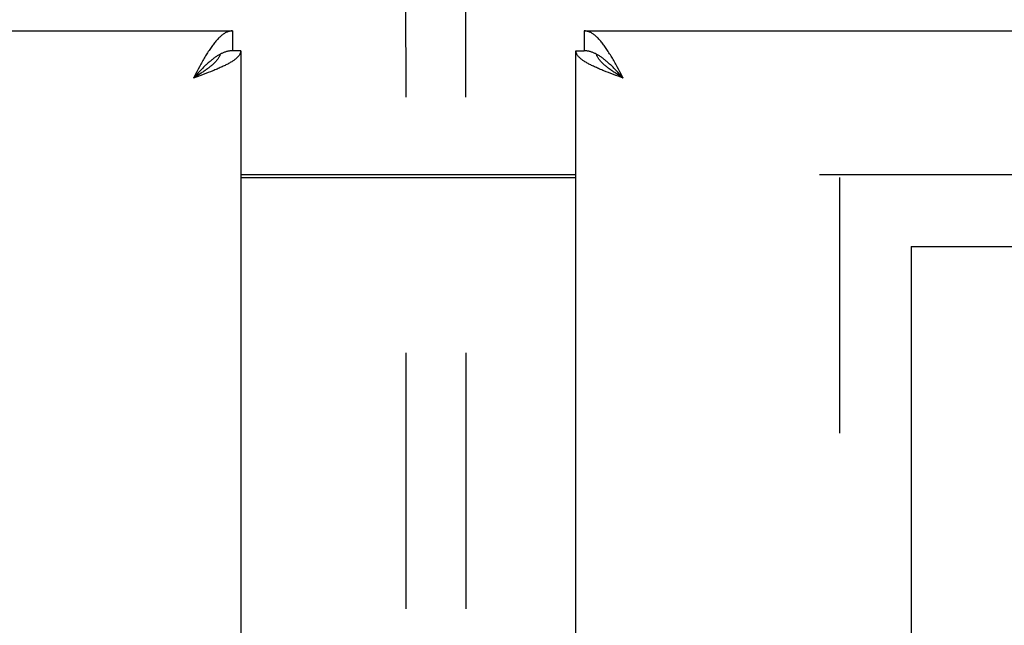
# Model space of a CAD drawing. Header units: inches. Extents: x 0 to 243, y 0 to 157.
# Tile 44 of 76: x 117.69 to 122.83, y 92.27 to 95.43. Entities that reach past the tile are written whole.
import ezdxf

# ---------------------------------------------------------------- set-up
doc = ezdxf.new("R2010")
doc.units = ezdxf.units.IN
doc.header["$LTSCALE"] = 13.357143
doc.header["$MEASUREMENT"] = 0
doc.linetypes.add('HIDDEN', pattern=[0.2, 0.1, -0.1])
doc.linetypes.add('PHANTOM', pattern=[0.8, 0.45, -0.05, 0.1, -0.05, 0.1, -0.05])
doc.layers.get('0').update_dxf_attribs({"linetype": 'CONTINUOUS'})
doc.layers.add('AVAILABLE_DOOR_SPACES', color=7, linetype='CONTINUOUS')
doc.layers.add('DEFAULT_2', color=8, linetype='HIDDEN')

msp = doc.modelspace()

# ---------------------------------------------------------------- linework, layer by layer
at = {"color": 3, "linetype": 'Continuous'}
for p, q in [((81.9439, 95.3734), (118.7974, 95.3734)), ((120.6314, 95.3734), (157.4849, 95.3734)), ((118.8394, 95.2694), (118.8394, 90.8734)), ((120.5894, 90.8734), (120.5894, 95.2694)), ((120.8041, 95.1864), (120.7971, 95.1992)), ((118.6105, 95.1602), (118.5929, 95.1269)), ((118.6175, 95.1733), (118.6105, 95.1602)), ((118.6314, 95.1411), (118.6122, 95.134)), ((118.6246, 95.1864), (118.6175, 95.1733)), ((118.6441, 95.1459), (118.6314, 95.1411)), ((118.6567, 95.1506), (118.6441, 95.1459)), ((118.669, 95.1554), (118.6567, 95.1506)), ((118.6812, 95.1601), (118.669, 95.1554)), ((118.6931, 95.1649), (118.6812, 95.1601)), ((120.7597, 95.1554), (120.7475, 95.1601)), ((120.7721, 95.1506), (120.7597, 95.1554)), ((120.7846, 95.1459), (120.7721, 95.1506)), ((120.7973, 95.1411), (120.7846, 95.1459)), ((120.8101, 95.1364), (120.7973, 95.1411)), ((120.8112, 95.1733), (120.8041, 95.1864)), ((120.8359, 95.1269), (120.8101, 95.1364)), ((120.8182, 95.1602), (120.8112, 95.1733)), ((120.8359, 95.1269), (120.8182, 95.1602)), ((118.6122, 95.134), (118.5929, 95.1269)), ((118.8394, 94.6084), (120.5894, 94.6084))]:
    msp.add_line(p, q, dxfattribs=at)
at = {"color": 7, "linetype": 'Continuous'}
for p, q in [((118.7974, 95.3734), (118.7974, 95.2694)), ((120.6314, 95.3734), (120.6314, 95.2694)), ((118.7354, 95.2535), (118.7328, 95.2522)), ((118.8394, 95.2694), (118.7974, 95.2694)), ((120.5894, 95.2694), (120.6314, 95.2694)), ((120.6959, 95.2522), (120.6934, 95.2535)), ((118.6105, 95.1461), (118.5929, 95.1269)), ((118.6151, 95.1411), (118.6018, 95.1326)), ((118.6175, 95.1537), (118.6105, 95.1461)), ((118.6239, 95.1468), (118.6151, 95.1411)), ((118.6246, 95.1613), (118.6175, 95.1537)), ((118.6326, 95.1525), (118.6239, 95.1468)), ((120.8006, 95.165), (120.7936, 95.1724)), ((120.8092, 95.144), (120.8004, 95.1497)), ((120.8076, 95.1575), (120.8006, 95.165)), ((120.8147, 95.1499), (120.8076, 95.1575)), ((120.818, 95.1383), (120.8092, 95.144)), ((120.8253, 95.1385), (120.8147, 95.1499)), ((120.8359, 95.1269), (120.818, 95.1383)), ((120.8359, 95.1269), (120.8253, 95.1385)), ((118.6018, 95.1326), (118.5929, 95.1269)), ((118.8394, 94.6234), (120.5894, 94.6234))]:
    msp.add_line(p, q, dxfattribs=at)
at = {"color": 3, "linetype": 'Continuous'}
for points in [[(118.7974, 95.3734), (118.7938, 95.3733), (118.7903, 95.373), (118.7868, 95.3726), (118.7833, 95.3719), (118.7797, 95.3711), (118.7762, 95.3701), (118.7727, 95.369), (118.7691, 95.3676), (118.7656, 95.3661), (118.7621, 95.3644), (118.7586, 95.3625), (118.7551, 95.3605), (118.7515, 95.3583), (118.748, 95.3559), (118.7445, 95.3533), (118.7409, 95.3506), (118.7374, 95.3477), (118.7339, 95.3447), (118.7304, 95.3415), (118.7268, 95.3381), (118.7233, 95.3346), (118.7198, 95.3309), (118.7163, 95.3271), (118.7127, 95.3231), (118.7092, 95.319), (118.7057, 95.3148), (118.7022, 95.3104), (118.6986, 95.3059), (118.6951, 95.3012), (118.6916, 95.2964), (118.6881, 95.2915), (118.6845, 95.2865), (118.681, 95.2813), (118.6775, 95.2761), (118.674, 95.2707)], [(120.7583, 95.2652), (120.7548, 95.2707), (120.7512, 95.2761), (120.7477, 95.2813), (120.7442, 95.2865), (120.7407, 95.2915), (120.7371, 95.2964), (120.7336, 95.3012), (120.7301, 95.3058), (120.7266, 95.3104), (120.723, 95.3148), (120.7195, 95.319), (120.716, 95.3231), (120.7125, 95.3271), (120.7089, 95.3309), (120.7054, 95.3346), (120.7019, 95.3381), (120.6984, 95.3415), (120.6948, 95.3447), (120.6913, 95.3477), (120.6878, 95.3506), (120.6842, 95.3533), (120.6807, 95.3559), (120.6772, 95.3583), (120.6737, 95.3605), (120.6701, 95.3625), (120.6666, 95.3644), (120.6631, 95.3661), (120.6596, 95.3676), (120.656, 95.369), (120.6525, 95.3701), (120.649, 95.3711), (120.6455, 95.3719), (120.6419, 95.3726), (120.6384, 95.373), (120.6349, 95.3733), (120.6314, 95.3734)], [(118.674, 95.2707), (118.6704, 95.2652), (118.6669, 95.2597), (118.6634, 95.254), (118.6599, 95.2482), (118.6563, 95.2424), (118.6528, 95.2364), (118.6493, 95.2304), (118.6457, 95.2243), (118.6422, 95.2181), (118.6387, 95.2119), (118.6352, 95.2056), (118.6316, 95.1992), (118.6246, 95.1864)], [(118.8394, 95.2694), (118.8393, 95.267), (118.839, 95.2646), (118.8386, 95.2623), (118.838, 95.2599), (118.8372, 95.2575), (118.8363, 95.2551), (118.8352, 95.2528), (118.834, 95.2504), (118.8325, 95.248), (118.831, 95.2456), (118.8292, 95.2433), (118.8273, 95.2409), (118.8252, 95.2385), (118.823, 95.2361), (118.8206, 95.2338), (118.818, 95.2314), (118.8153, 95.229), (118.8125, 95.2266), (118.8095, 95.2243), (118.8063, 95.2219), (118.803, 95.2195), (118.7996, 95.2171), (118.796, 95.2148), (118.7923, 95.2124), (118.7884, 95.21), (118.7844, 95.2076), (118.7803, 95.2053), (118.776, 95.2029), (118.7717, 95.2005), (118.7672, 95.1981), (118.7625, 95.1958), (118.7578, 95.1934), (118.7529, 95.191), (118.748, 95.1886), (118.7429, 95.1863), (118.7377, 95.1839)], [(120.6962, 95.1815), (120.691, 95.1839), (120.6858, 95.1863), (120.6807, 95.1886), (120.6758, 95.191), (120.6709, 95.1934), (120.6662, 95.1958), (120.6616, 95.1981), (120.6571, 95.2005), (120.6527, 95.2029), (120.6484, 95.2053), (120.6443, 95.2076), (120.6403, 95.21), (120.6364, 95.2124), (120.6327, 95.2148), (120.6291, 95.2171), (120.6257, 95.2195), (120.6224, 95.2219), (120.6192, 95.2243), (120.6162, 95.2266), (120.6134, 95.229), (120.6107, 95.2314), (120.6081, 95.2338), (120.6057, 95.2361), (120.6035, 95.2385), (120.6014, 95.2409), (120.5995, 95.2433), (120.5978, 95.2456), (120.5962, 95.248), (120.5947, 95.2504), (120.5935, 95.2528), (120.5924, 95.2551), (120.5915, 95.2575), (120.5907, 95.2599), (120.5901, 95.2623), (120.5897, 95.2646), (120.5894, 95.267), (120.5894, 95.2694)], [(120.7971, 95.1992), (120.7936, 95.2056), (120.79, 95.2119), (120.7865, 95.2181), (120.783, 95.2243), (120.7794, 95.2304), (120.7759, 95.2364), (120.7724, 95.2423), (120.7689, 95.2482), (120.7653, 95.254), (120.7618, 95.2596), (120.7583, 95.2652)], [(118.7377, 95.1839), (118.7325, 95.1815), (118.7271, 95.1791), (118.7217, 95.1768), (118.7161, 95.1744), (118.7105, 95.172), (118.7048, 95.1696), (118.699, 95.1673), (118.6931, 95.1649)], [(120.7475, 95.1601), (120.7356, 95.1649), (120.7297, 95.1673), (120.7239, 95.1696), (120.7182, 95.172), (120.7126, 95.1744), (120.7071, 95.1768), (120.7016, 95.1791), (120.6962, 95.1815)]]:
    msp.add_lwpolyline(points, dxfattribs=at)
at = {"color": 7, "linetype": 'Continuous'}
for points in [[(118.7328, 95.2522), (118.7304, 95.2509), (118.7268, 95.249), (118.7233, 95.247), (118.7198, 95.2448), (118.7163, 95.2426), (118.7127, 95.2403), (118.7092, 95.238), (118.7057, 95.2355), (118.7022, 95.233), (118.6986, 95.2303), (118.6951, 95.2277), (118.6916, 95.2249), (118.6881, 95.2221), (118.6845, 95.2191), (118.681, 95.2162), (118.6775, 95.2131), (118.674, 95.21), (118.6704, 95.2069), (118.6669, 95.2036), (118.6634, 95.2004), (118.6599, 95.197), (118.6563, 95.1936), (118.6528, 95.1902), (118.6493, 95.1867), (118.6457, 95.1832), (118.6422, 95.1796), (118.6387, 95.176), (118.6352, 95.1724), (118.6316, 95.1687), (118.6246, 95.1613)], [(118.7328, 95.2522), (118.7319, 95.2494), (118.7309, 95.2466), (118.7297, 95.2437), (118.7284, 95.2409), (118.7269, 95.238), (118.7254, 95.2352), (118.7236, 95.2323), (118.7218, 95.2295), (118.7198, 95.2266), (118.7177, 95.2238), (118.7155, 95.2209), (118.7132, 95.2181), (118.7107, 95.2152), (118.7081, 95.2124), (118.7055, 95.2095), (118.7027, 95.2067), (118.6997, 95.2038), (118.6967, 95.201), (118.6936, 95.1981), (118.6904, 95.1953), (118.6871, 95.1924), (118.6837, 95.1896), (118.6802, 95.1867), (118.6766, 95.1839), (118.673, 95.181), (118.6692, 95.1782), (118.6654, 95.1753), (118.6615, 95.1725), (118.6576, 95.1696), (118.6535, 95.1668), (118.6495, 95.1639), (118.6453, 95.1611), (118.6411, 95.1582), (118.6369, 95.1554), (118.6326, 95.1525)], [(118.7974, 95.2694), (118.7938, 95.2693), (118.7903, 95.2692), (118.7868, 95.2689), (118.7833, 95.2686), (118.7797, 95.2681), (118.7762, 95.2675), (118.7727, 95.2668), (118.7691, 95.2661), (118.7656, 95.2652), (118.7621, 95.2642), (118.7586, 95.2631), (118.7551, 95.2619), (118.7515, 95.2607), (118.748, 95.2593), (118.7445, 95.2578), (118.7409, 95.2562), (118.7374, 95.2546), (118.7354, 95.2535)], [(120.6934, 95.2535), (120.6913, 95.2546), (120.6878, 95.2562), (120.6842, 95.2578), (120.6807, 95.2593), (120.6772, 95.2606), (120.6737, 95.2619), (120.6701, 95.2631), (120.6666, 95.2642), (120.6631, 95.2652), (120.6596, 95.2661), (120.656, 95.2668), (120.6525, 95.2675), (120.649, 95.2681), (120.6455, 95.2686), (120.6419, 95.2689), (120.6384, 95.2692), (120.6349, 95.2693), (120.6314, 95.2694)], [(120.8004, 95.1497), (120.7918, 95.1554), (120.7876, 95.1582), (120.7834, 95.1611), (120.7793, 95.1639), (120.7752, 95.1668), (120.7712, 95.1696), (120.7672, 95.1725), (120.7633, 95.1753), (120.7595, 95.1782), (120.7558, 95.181), (120.7521, 95.1839), (120.7485, 95.1867), (120.745, 95.1896), (120.7416, 95.1924), (120.7383, 95.1953), (120.7351, 95.1981), (120.732, 95.201), (120.729, 95.2038), (120.7261, 95.2067), (120.7233, 95.2095), (120.7206, 95.2124), (120.718, 95.2152), (120.7155, 95.2181), (120.7132, 95.2209), (120.711, 95.2238), (120.7089, 95.2266), (120.7069, 95.2295), (120.7051, 95.2323), (120.7034, 95.2352), (120.7018, 95.238), (120.7003, 95.2409), (120.699, 95.2437), (120.6978, 95.2466), (120.6968, 95.2494), (120.6959, 95.2522)], [(120.7936, 95.1724), (120.79, 95.176), (120.7865, 95.1796), (120.783, 95.1832), (120.7794, 95.1867), (120.7759, 95.1902), (120.7724, 95.1936), (120.7689, 95.197), (120.7653, 95.2004), (120.7618, 95.2036), (120.7583, 95.2069), (120.7548, 95.21), (120.7512, 95.2131), (120.7477, 95.2162), (120.7442, 95.2191), (120.7407, 95.222), (120.7371, 95.2249), (120.7336, 95.2277), (120.7301, 95.2303), (120.7266, 95.233), (120.723, 95.2355), (120.7195, 95.238), (120.716, 95.2403), (120.7125, 95.2426), (120.7089, 95.2448), (120.7054, 95.247), (120.7019, 95.249), (120.6984, 95.2509), (120.6959, 95.2522)]]:
    msp.add_lwpolyline(points, dxfattribs=at)
at = {"layer": 'AVAILABLE_DOOR_SPACES', "color": 4, "linetype": 'PHANTOM'}
for q in [(122.3394, 15.9984), (137.5581, 94.2484)]:
    msp.add_line((122.3394, 94.2484), q, dxfattribs=at)
at = {"layer": 'DEFAULT_2', "color": 8, "linetype": 'HIDDEN'}
for p, q in [((119.6998, 96.3633), (119.7196, 58.3671)), ((120.0123, 96.3635), (120.0321, 58.3672)), ((121.8604, 94.6234), (156.7976, 94.6234)), ((121.9644, 94.6084), (121.9644, 15.6384))]:
    msp.add_line(p, q, dxfattribs=at)

doc.saveas('drawing.dxf')
